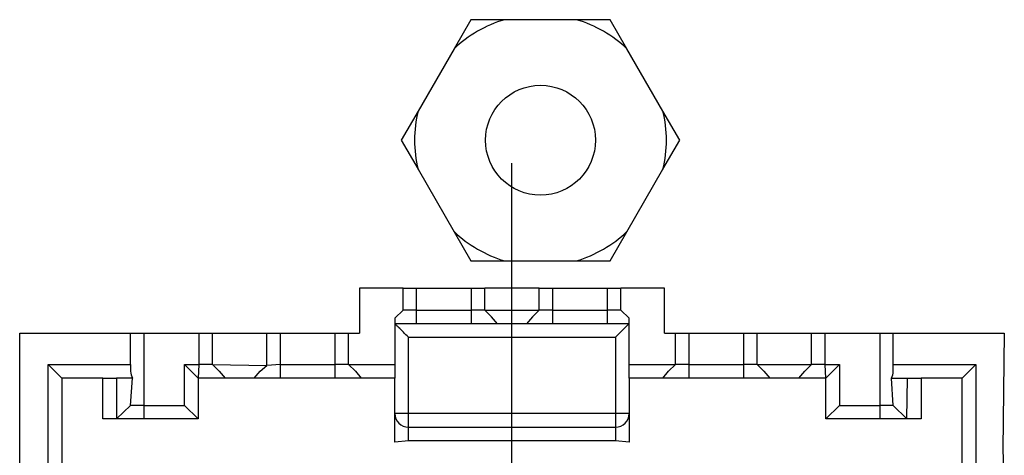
# Model space of a CAD drawing. Header units: millimetres. Extents: x 618 to 1482, y 17 to 575.
# Tile 37 of 90: x 981.81 to 995.59, y 255.68 to 261.78. Entities that reach past the tile are written whole.
import ezdxf

# ---------------------------------------------------------------- set-up
doc = ezdxf.new("R2010")
doc.units = ezdxf.units.MM
doc.linetypes.add('DOT_CENTER', pattern=[14, 12, -1, 0, -1])
doc.layers.add('1', color=7, linetype='Continuous')

# ---------------------------------------------------------------- blocks, each defined once
blk = doc.blocks.new('cu_bee7s_cca__41', base_point=(1238.762, 264.915))
at = {"color": 7, "linetype": 'Continuous'}
for p, q in [((1317.501, 349.042), (1317.187, 348.499)), ((1318.129, 349.042), (1317.501, 349.042)), ((1319.472, 349.042), (1318.129, 349.042)), ((1320.099, 349.042), (1319.472, 349.042)), ((1320.413, 348.499), (1320.099, 349.042)), ((1317.187, 348.499), (1316.516, 347.335)), ((1321.084, 347.335), (1320.413, 348.499)), ((1316.516, 347.335), (1316.202, 346.792)), ((1321.398, 346.792), (1321.084, 347.335)), ((1316.202, 346.792), (1316.516, 346.249)), ((1321.084, 346.249), (1321.398, 346.792)), ((1316.516, 346.249), (1317.187, 345.085)), ((1320.413, 345.085), (1321.084, 346.249)), ((1317.187, 345.085), (1317.501, 344.542)), ((1320.099, 344.542), (1320.413, 345.085)), ((1317.501, 344.542), (1318.129, 344.542)), ((1318.129, 344.542), (1319.472, 344.542)), ((1319.472, 344.542), (1320.099, 344.542)), ((1316.236, 344.029), (1315.424, 344.029)), ((1315.424, 344.029), (1315.424, 343.191)), ((1316.236, 344.029), (1316.49, 344.029)), ((1316.236, 343.622), (1316.236, 344.029)), ((1316.49, 344.029), (1317.506, 344.029)), ((1317.506, 344.029), (1317.76, 344.029)), ((1318.776, 344.029), (1317.76, 344.029)), ((1317.76, 343.622), (1317.76, 344.029)), ((1318.776, 343.622), (1318.776, 344.029)), ((1318.776, 344.029), (1319.03, 344.029)), ((1319.03, 344.029), (1320.046, 344.029)), ((1320.046, 344.029), (1320.3, 344.029)), ((1321.113, 344.029), (1320.3, 344.029)), ((1320.3, 343.622), (1320.3, 344.029)), ((1321.113, 343.191), (1321.113, 344.029)), ((1316.084, 343.47), (1316.236, 343.622)), ((1316.49, 343.622), (1316.236, 343.622)), ((1316.49, 343.622), (1317.506, 343.622)), ((1317.76, 343.622), (1317.506, 343.622)), ((1317.76, 343.622), (1318.776, 343.622)), ((1317.887, 343.495), (1317.76, 343.622)), ((1318.776, 343.622), (1318.649, 343.495)), ((1319.03, 343.622), (1318.776, 343.622)), ((1319.03, 343.622), (1320.046, 343.622)), ((1320.3, 343.622), (1320.046, 343.622)), ((1320.3, 343.622), (1320.453, 343.47)), ((1316.084, 343.47), (1316.084, 343.368)), ((1317.998, 343.368), (1317.887, 343.495)), ((1318.649, 343.495), (1318.539, 343.368)), ((1320.453, 343.368), (1320.453, 343.47)), ((1316.084, 343.368), (1316.084, 342.606)), ((1316.49, 343.368), (1316.084, 343.368)), ((1317.506, 343.368), (1316.49, 343.368)), ((1317.998, 343.368), (1317.506, 343.368)), ((1318.539, 343.368), (1317.998, 343.368)), ((1319.03, 343.368), (1318.539, 343.368)), ((1320.046, 343.368), (1319.03, 343.368)), ((1320.453, 343.368), (1320.046, 343.368)), ((1320.453, 342.606), (1320.453, 343.368)), ((1309.086, 343.191), (1311.156, 343.191)), ((1309.086, 286.574), (1309.086, 343.191)), ((1311.156, 343.191), (1311.41, 343.191)), ((1311.156, 342.606), (1311.156, 343.191)), ((1311.41, 343.191), (1312.426, 343.191)), ((1312.426, 343.191), (1312.68, 343.191)), ((1312.68, 342.606), (1312.68, 343.191)), ((1312.68, 343.191), (1313.696, 343.191)), ((1313.696, 343.191), (1313.95, 343.191)), ((1313.696, 342.585), (1313.696, 343.191)), ((1313.95, 343.191), (1314.966, 343.191)), ((1314.966, 343.191), (1315.22, 343.191)), ((1315.22, 343.191), (1315.424, 343.191)), ((1315.22, 342.606), (1315.22, 343.191)), ((1321.113, 343.191), (1321.316, 343.191)), ((1321.316, 343.191), (1321.57, 343.191)), ((1321.316, 342.606), (1321.316, 343.191)), ((1321.57, 343.191), (1322.586, 343.191)), ((1322.586, 343.191), (1322.84, 343.191)), ((1322.84, 342.606), (1322.84, 343.191)), ((1322.84, 343.191), (1323.856, 343.191)), ((1323.856, 343.191), (1324.11, 343.191)), ((1323.856, 342.606), (1323.856, 343.191)), ((1324.11, 343.191), (1325.126, 343.191)), ((1325.126, 343.191), (1325.38, 343.191)), ((1325.38, 342.606), (1325.38, 343.191)), ((1325.38, 343.191), (1327.451, 343.191)), ((1327.451, 343.191), (1327.425, 341.019)), ((1309.62, 342.606), (1309.874, 342.352)), ((1309.62, 342.606), (1311.156, 342.606)), ((1309.62, 340.295), (1309.62, 342.606)), ((1311.156, 342.606), (1311.156, 342.479)), ((1312.16, 342.606), (1312.426, 342.606)), ((1312.414, 342.352), (1312.16, 342.606)), ((1312.16, 341.844), (1312.16, 342.606)), ((1312.68, 342.606), (1312.426, 342.606)), ((1312.68, 342.606), (1312.807, 342.479)), ((1312.68, 342.606), (1313.696, 342.585)), ((1313.569, 342.479), (1313.696, 342.585)), ((1313.95, 342.606), (1313.696, 342.585)), ((1313.95, 342.606), (1314.966, 342.606)), ((1315.22, 342.606), (1314.966, 342.606)), ((1315.22, 342.606), (1315.347, 342.479)), ((1315.22, 342.606), (1316.084, 342.606)), ((1316.084, 342.606), (1316.084, 342.352)), ((1320.453, 342.606), (1321.316, 342.606)), ((1320.453, 342.352), (1320.453, 342.606)), ((1321.189, 342.479), (1321.316, 342.606)), ((1321.57, 342.606), (1321.316, 342.606)), ((1321.57, 342.606), (1322.586, 342.606)), ((1322.84, 342.606), (1322.586, 342.606)), ((1322.84, 342.606), (1322.967, 342.479)), ((1322.84, 342.606), (1323.856, 342.606)), ((1323.729, 342.479), (1323.856, 342.606)), ((1324.11, 342.606), (1323.856, 342.606)), ((1324.11, 342.606), (1324.377, 342.606)), ((1324.377, 342.606), (1324.123, 342.352)), ((1324.377, 342.606), (1324.377, 341.844)), ((1325.38, 342.479), (1325.38, 342.606)), ((1325.38, 342.606), (1326.917, 342.606)), ((1326.663, 342.352), (1326.917, 342.606)), ((1326.917, 342.606), (1326.917, 340.295)), ((1310.636, 342.352), (1309.874, 342.352)), ((1309.874, 342.352), (1309.874, 340.295)), ((1310.636, 342.352), (1310.89, 342.352)), ((1310.636, 341.59), (1310.636, 342.352)), ((1311.19, 342.352), (1310.89, 342.352)), ((1310.89, 342.352), (1310.89, 341.59)), ((1311.156, 341.844), (1311.19, 342.352)), ((1312.414, 342.352), (1312.414, 341.59)), ((1312.918, 342.352), (1312.414, 342.352)), ((1312.807, 342.479), (1312.918, 342.352)), ((1313.459, 342.352), (1312.918, 342.352)), ((1313.459, 342.352), (1313.569, 342.479)), ((1313.95, 342.352), (1313.459, 342.352)), ((1314.966, 342.352), (1313.95, 342.352)), ((1315.458, 342.352), (1314.966, 342.352)), ((1315.347, 342.479), (1315.458, 342.352)), ((1316.084, 342.352), (1315.458, 342.352)), ((1316.084, 341.692), (1316.084, 342.352)), ((1320.453, 342.352), (1320.453, 341.692)), ((1321.079, 342.352), (1320.453, 342.352)), ((1321.079, 342.352), (1321.189, 342.479)), ((1321.57, 342.352), (1321.079, 342.352)), ((1322.586, 342.352), (1321.57, 342.352)), ((1323.078, 342.352), (1322.586, 342.352)), ((1322.967, 342.479), (1323.078, 342.352)), ((1323.619, 342.352), (1323.078, 342.352)), ((1323.619, 342.352), (1323.729, 342.479)), ((1324.123, 342.352), (1323.619, 342.352)), ((1324.123, 341.59), (1324.123, 342.352)), ((1325.346, 342.352), (1325.647, 342.352)), ((1325.38, 341.844), (1325.346, 342.352)), ((1325.634, 341.59), (1325.647, 342.352)), ((1325.647, 342.352), (1325.901, 342.352)), ((1326.663, 342.352), (1325.901, 342.352)), ((1325.901, 342.352), (1325.901, 341.59)), ((1326.663, 340.295), (1326.663, 342.352)), ((1310.89, 341.59), (1311.156, 341.844)), ((1311.41, 341.844), (1311.156, 341.844)), ((1311.41, 341.844), (1312.16, 341.844)), ((1312.414, 341.59), (1312.16, 341.844)), ((1324.377, 341.844), (1324.123, 341.59)), ((1324.377, 341.844), (1325.126, 341.844)), ((1325.38, 341.844), (1325.126, 341.844)), ((1325.38, 341.844), (1325.634, 341.59)), ((1310.89, 341.59), (1310.636, 341.59)), ((1311.41, 341.59), (1310.89, 341.59)), ((1312.414, 341.59), (1311.41, 341.59)), ((1316.084, 341.159), (1316.084, 341.692)), ((1320.453, 341.692), (1320.453, 341.159)), ((1325.126, 341.59), (1324.123, 341.59)), ((1325.634, 341.59), (1325.126, 341.59)), ((1325.901, 341.59), (1325.634, 341.59)), ((1316.338, 341.438), (1320.199, 341.438)), ((1316.338, 341.184), (1316.084, 341.159)), ((1320.199, 341.184), (1316.338, 341.184)), ((1320.453, 341.159), (1320.199, 341.184)), ((1327.425, 341.019), (1327.451, 340.066))]:
    blk.add_line(p, q, dxfattribs=at)
at = {"color": 124, "linetype": 'Continuous'}
for p, q in [((1316.49, 343.622), (1316.49, 344.029)), ((1317.506, 344.029), (1317.506, 343.622)), ((1319.03, 343.622), (1319.03, 344.029)), ((1320.046, 344.029), (1320.046, 343.622)), ((1316.49, 343.368), (1316.49, 343.622)), ((1317.506, 343.622), (1317.506, 343.368)), ((1319.03, 343.368), (1319.03, 343.622)), ((1320.046, 343.622), (1320.046, 343.368)), ((1311.41, 341.844), (1311.41, 343.191)), ((1312.426, 343.191), (1312.426, 342.606)), ((1313.95, 342.606), (1313.95, 343.191)), ((1314.966, 343.191), (1314.966, 342.606)), ((1316.338, 343.114), (1320.199, 343.114)), ((1316.338, 341.692), (1316.338, 343.114)), ((1320.199, 343.114), (1320.199, 341.692)), ((1321.57, 342.606), (1321.57, 343.191)), ((1322.586, 343.191), (1322.586, 342.606)), ((1324.11, 342.606), (1324.11, 343.191)), ((1325.126, 343.191), (1325.126, 341.844)), ((1312.426, 342.606), (1312.414, 342.352)), ((1313.95, 342.352), (1313.95, 342.606)), ((1314.966, 342.606), (1314.966, 342.352)), ((1321.57, 342.352), (1321.57, 342.606)), ((1322.586, 342.606), (1322.586, 342.352)), ((1324.123, 342.352), (1324.11, 342.606)), ((1311.41, 341.59), (1311.41, 341.844)), ((1325.126, 341.844), (1325.126, 341.59)), ((1316.338, 341.692), (1316.084, 341.692)), ((1320.199, 341.692), (1316.338, 341.692)), ((1316.338, 341.438), (1316.338, 341.692)), ((1320.453, 341.692), (1320.199, 341.692)), ((1320.199, 341.692), (1320.199, 341.438)), ((1316.338, 341.184), (1316.338, 341.438)), ((1320.199, 341.438), (1320.199, 341.184))]:
    blk.add_line(p, q, dxfattribs=at)
at = {"color": 7, "linetype": 'Continuous'}
blk.add_circle((1318.8, 346.792), 1.025, dxfattribs=at)
for centre, radius, start, end in [((1318.8, 346.792), 2.348, 106.6183, 133.3817), ((1318.8, 346.792), 2.348, 46.6183, 73.3817), ((1318.8, 346.792), 2.348, 166.6183, 193.3817), ((1318.8, 346.792), 2.348, 346.6183, 13.3817), ((1318.8, 346.792), 2.348, 226.6183, 253.3817), ((1318.8, 346.792), 2.348, 286.6183, 313.3817), ((1311.41, 342.479), 0.254, 180, 210), ((1325.126, 342.479), 0.254, 330, 0), ((1316.338, 341.692), 0.254, 180, 270), ((1320.199, 341.692), 0.254, 270, 0)]:
    blk.add_arc(centre, radius, start, end, dxfattribs=at)
for points, knots in [([(1316.338, 343.114), (1316.306, 343.147), (1316.245, 343.208), (1316.172, 343.281), (1316.119, 343.333), (1316.096, 343.357), (1316.084, 343.368)], [0, 0, 0, 0, 0.1367741, 0.2599232, 0.3095667, 0.3592102, 0.3592102, 0.3592102, 0.3592102]), ([(1320.453, 343.368), (1320.445, 343.361), (1320.429, 343.345), (1320.377, 343.293), (1320.3, 343.216), (1320.232, 343.147), (1320.199, 343.114)], [0, 0, 0, 0, 0.0338818, 0.0677636, 0.2196521, 0.3592103, 0.3592103, 0.3592103, 0.3592103])]:
    blk.add_open_spline(points, degree=3, knots=knots, dxfattribs=at)
at = {"layer": '1', "color": 30, "linetype": 'DOT_CENTER'}
blk.add_line((1318.268, 283.399), (1318.268, 346.366), dxfattribs=at)
blk = doc.blocks.new('cu_ATCA-3671__43', base_point=(1219.889, 250.575))
blk.add_blockref('cu_bee7s_cca__41', (1238.762, 264.915))
blk = doc.blocks.new('FRONT1', base_point=(1393.512, 426.04))
blk.add_blockref('cu_ATCA-3671__43', (1219.889, 250.575))

msp = doc.modelspace()

# ---------------------------------------------------------------- block references
at = {"xscale": 0.75, "yscale": 0.75, "zscale": 0.75}
msp.add_blockref('FRONT1', (1045.134, 319.53), dxfattribs=at)

doc.saveas('drawing.dxf')
